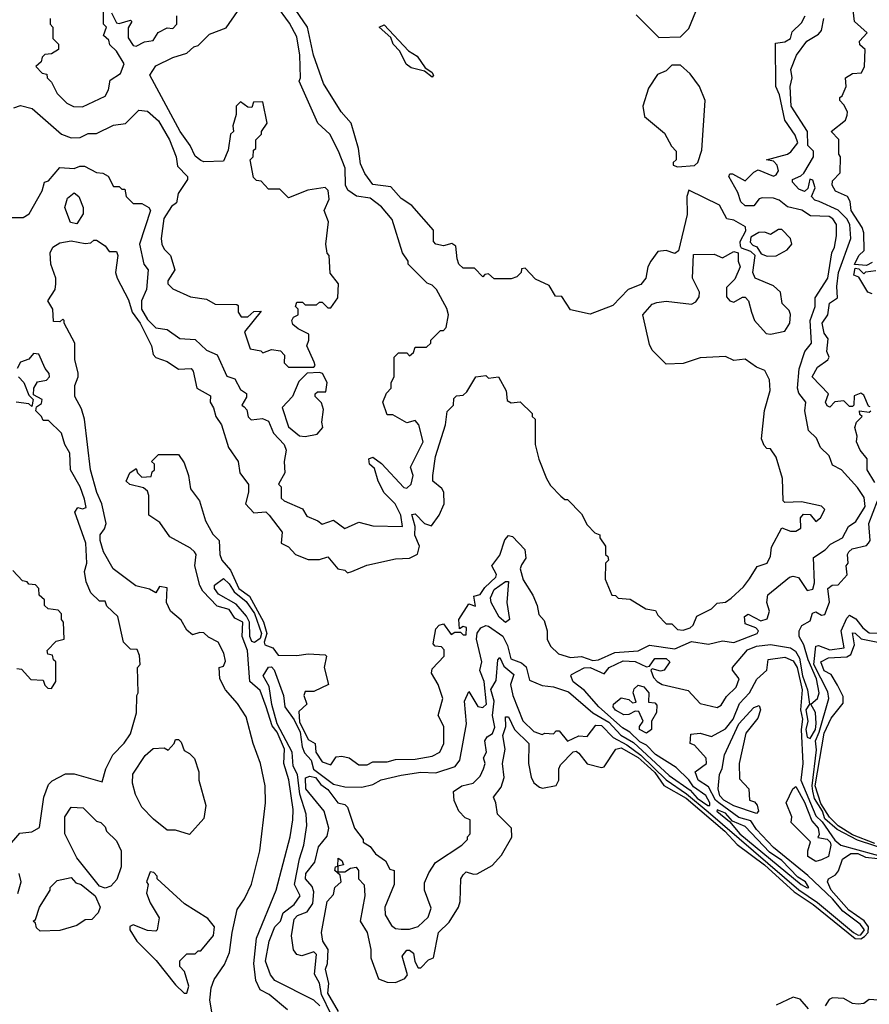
# Model space of a CAD drawing. Extents: x 2668140 to 2765664, y 823621 to 955240.
# Tile 145 of 256: x 2686042 to 2689055, y 877311 to 880801. Entities that reach past the tile are written whole.
import ezdxf

# ---------------------------------------------------------------- set-up
doc = ezdxf.new("R2010")
doc.units = 0

msp = doc.modelspace()

# ---------------------------------------------------------------- linework, layer by layer
at = {"layer": '0CON02XD'}
for points in [[(2687220, 878845), (2687273, 878867), (2687375, 878890), (2687425, 878892.5), (2687453, 878907), (2687460, 878935), (2687443.3, 878973.3), (2687444.2, 879005), (2687433, 879047), (2687445, 879050), (2687477.5, 879015), (2687502.5, 879007.5), (2687530, 879045), (2687547.5, 879085), (2687546.4, 879126.4), (2687539.3, 879139.3), (2687507.5, 879165), (2687507.5, 879185), (2687517, 879253), (2687552.5, 879365), (2687558.3, 879411.7), (2687580, 879435), (2687581.7, 879458.3), (2687591.7, 879468.3), (2687615, 879470), (2687628.3, 879481.7), (2687660, 879535), (2687695, 879540), (2687705, 879530), (2687740, 879535), (2687767.5, 879485), (2687770.7, 879450.7), (2687785, 879443.3), (2687817, 879447), (2687860, 879405), (2687860, 879395), (2687870, 879385), (2687870, 879295), (2687883, 879243), (2687910, 879175), (2687925, 879150), (2687961.7, 879111.7), (2687975, 879100), (2687985, 879100), (2688035, 879050), (2688055, 879010), (2688081.7, 878981.7), (2688100, 878975), (2688100, 878965), (2688120, 878935), (2688120, 878905), (2688128.3, 878898.3), (2688130, 878885), (2688120, 878875), (2688118.3, 878818.3), (2688141.7, 878761.7), (2688155, 878760), (2688165, 878750), (2688207, 878747), (2688263, 878713), (2688297, 878707), (2688305, 878690), (2688335, 878660), (2688355, 878660), (2688375, 878640), (2688395, 878637.5), (2688420, 878645), (2688430, 878655), (2688443, 878687), (2688495, 878712.5), (2688515, 878732.5), (2688545, 878736.7), (2688565, 878750), (2688609.3, 878790.7), (2688630.7, 878819.3), (2688657, 878863), (2688692.5, 878875), (2688705, 878900), (2688708.3, 878931.7), (2688745, 879000), (2688775, 878987.5), (2688795, 878987.5), (2688811.7, 878998.3), (2688811.2, 879035), (2688821.7, 879048.3), (2688845, 879047.5), (2688865, 879022.5), (2688882.5, 879035), (2688896.7, 879065), (2688885, 879076.7), (2688815, 879092.5), (2688755, 879090), (2688750, 879095), (2688746.7, 879175), (2688725, 879250), (2688705, 879280), (2688691.7, 879281.7), (2688681.7, 879291.7), (2688672.5, 879315), (2688683.9, 879416.1), (2688703.6, 879486.4), (2688701.2, 879525), (2688685, 879557.5), (2688655, 879570), (2688615, 879597.5), (2688575, 879592.5), (2688545, 879607.5), (2688455, 879602.5), (2688395, 879582.5), (2688335, 879580), (2688285, 879630), (2688275, 879650), (2688252.5, 879755), (2688285, 879792.5), (2688301.7, 879798.3), (2688335, 879803.3), (2688425, 879793.3), (2688439.3, 879800.7), (2688451.7, 879818.3), (2688452.5, 879835), (2688427.5, 879885), (2688431.7, 879968.3), (2688505, 879970), (2688535, 879957.5), (2688575, 879980), (2688590, 879975), (2688590, 879945), (2688597.5, 879925), (2688578.3, 879881.7), (2688548.3, 879851.7), (2688548.3, 879818.3), (2688560, 879805), (2688575, 879800), (2688605, 879817.5), (2688615, 879817.5), (2688626.7, 879805), (2688636.7, 879765), (2688647.5, 879735), (2688689.3, 879689.3), (2688705, 879686.7), (2688755, 879697.5), (2688773.3, 879725), (2688775.9, 879755.9), (2688770.5, 879770.5), (2688746.2, 879795), (2688740, 879835), (2688715, 879857.5), (2688650, 879885), (2688642.5, 879905), (2688650, 879965), (2688635, 879980), (2688601.7, 879991.7), (2688598.3, 879998.3), (2688597.5, 880015), (2688617, 880053), (2688616.4, 880066.4), (2688575, 880090), (2688550, 880095), (2688523.6, 880143.6), (2688415, 880197.5), (2688407.5, 880175), (2688409.3, 880110.7), (2688378.3, 879981.7), (2688365, 879972.5), (2688335, 879982.5), (2688305, 879980), (2688280, 879945), (2688270, 879925), (2688262.5, 879885), (2688245, 879862.5), (2688200, 879845), (2688145, 879787.5), (2688065, 879757.5), (2687995, 879772.5), (2687965, 879820), (2687941.7, 879821.7), (2687919.3, 879859.3), (2687871.7, 879881.7), (2687835, 879920), (2687821.7, 879918.3), (2687820, 879905), (2687805, 879890), (2687785, 879882.5), (2687725, 879882.5), (2687705, 879900), (2687691.7, 879898.3), (2687685, 879890), (2687655, 879920), (2687615, 879920), (2687600, 879935), (2687593, 879953), (2687588.3, 879998.3), (2687575, 880007.5), (2687545, 880000), (2687517.5, 880005), (2687510, 880015), (2687510, 880055), (2687433, 880143), (2687395, 880167.5), (2687358.3, 880208.3), (2687295, 880217.5), (2687266.1, 880256.1), (2687250.7, 880290.7), (2687243.3, 880345), (2687217.5, 880435), (2687182.5, 880475), (2687120, 880575), (2687083.8, 880675), (2687063.3, 880775), (2686990.9, 880880.9)], [(2685995, 880100), (2686055, 880100), (2686076.4, 880113.6), (2686122.5, 880195), (2686130, 880225), (2686145, 880230), (2686185, 880277.5), (2686235, 880273.3), (2686255, 880282.5), (2686271.7, 880281.7), (2686315, 880260), (2686337, 880257), (2686356.4, 880246.4), (2686375, 880210), (2686395, 880210), (2686405, 880200), (2686415, 880200), (2686420, 880175), (2686445, 880150), (2686475, 880150), (2686500, 880135), (2686506.7, 880125), (2686467.5, 880005), (2686482.5, 879935), (2686497.5, 879915), (2686492.5, 879845), (2686474, 879805), (2686474.2, 879775), (2686495, 879738.8), (2686525, 879708.8), (2686565, 879702.5), (2686610.7, 879670.7), (2686665, 879667.5), (2686705, 879630), (2686743, 879613), (2686777, 879537), (2686805, 879527.5), (2686825, 879490), (2686846.1, 879476.1), (2686846.4, 879463.6), (2686830, 879435), (2686838.3, 879428.3), (2686848.3, 879418.3), (2686853, 879393), (2686863, 879383), (2686903, 879387), (2686925, 879377.5), (2686942.5, 879335), (2686980, 879295), (2686986.7, 879275), (2686980, 879235), (2686982.5, 879195), (2686960, 879155), (2686970, 879145), (2686970, 879105), (2686980, 879095), (2687045, 879067.5), (2687060.7, 879040.7), (2687100, 879025), (2687115, 879012.5), (2687155, 879027.5), (2687195, 878997.5), (2687245, 879020), (2687295, 879007.5), (2687400, 879005), (2687394, 879045), (2687374.2, 879085), (2687334.3, 879124.3), (2687314, 879165), (2687300.7, 879210.7), (2687282.5, 879225), (2687280, 879245), (2687295, 879250), (2687325, 879227.5), (2687405, 879143.3), (2687415, 879140), (2687430, 879155), (2687437.5, 879185), (2687427.5, 879215), (2687472.5, 879305), (2687457.5, 879365), (2687445, 879380), (2687415, 879372.5), (2687365, 879400), (2687345, 879400), (2687330, 879445), (2687343, 879477), (2687360, 879495), (2687360, 879515), (2687370, 879535), (2687370, 879605), (2687385, 879620), (2687415, 879620), (2687425, 879610), (2687438.3, 879621.7), (2687445, 879640), (2687485, 879640), (2687500, 879655), (2687500, 879665), (2687535, 879700), (2687545, 879700), (2687555, 879710), (2687562.5, 879755), (2687557, 879777), (2687520, 879845), (2687505, 879860), (2687487, 879867), (2687420, 879935), (2687420, 879945), (2687400, 879975), (2687363.3, 880093.3), (2687325, 880137.5), (2687285, 880168.8), (2687236.1, 880176.1), (2687206.4, 880196.4), (2687197.5, 880215), (2687196.2, 880275), (2687173.3, 880335), (2687142.5, 880395), (2687100, 880435), (2687033, 880583), (2687037.5, 880595), (2687036.2, 880675), (2687025, 880740), (2686998.8, 880788.8), (2686950, 880855)], [(2686265, 880492.5), (2686345, 880530), (2686357, 880553), (2686363, 880587), (2686399.3, 880610.7), (2686413.3, 880645), (2686385, 880690), (2686361.7, 880711.7), (2686358.3, 880728.3), (2686340, 880745), (2686350, 880775), (2686340, 880785), (2686340, 880835)], [(2687085, 879570), (2687090, 879575), (2687087, 879587), (2687060, 879645), (2687067.5, 879665), (2687067, 879687), (2687030, 879705), (2687010.7, 879720.7), (2687007.5, 879735), (2687013.6, 879746.4), (2687030, 879755), (2687030, 879775), (2687020, 879785), (2687025, 879800), (2687045, 879800), (2687055, 879790), (2687095, 879790), (2687105, 879800), (2687115, 879800), (2687135, 879780), (2687145, 879780), (2687170, 879815), (2687172.5, 879865), (2687143, 879903), (2687140, 879965), (2687133, 879973), (2687127.5, 880005), (2687137.5, 880085), (2687122.5, 880125), (2687140, 880165), (2687136.1, 880196.1), (2687125, 880206.7), (2687063.6, 880196.4), (2686995, 880170), (2686965, 880200), (2686925, 880200), (2686898.3, 880228.3), (2686881.7, 880231.7), (2686871.7, 880241.7), (2686860, 880305), (2686870, 880315), (2686871.7, 880338.3), (2686880, 880345), (2686880, 880375), (2686900, 880395), (2686900, 880405), (2686920, 880435), (2686905, 880510), (2686871.7, 880508.3), (2686865, 880490), (2686851.7, 880491.7), (2686825, 880510), (2686810, 880495), (2686810, 880465), (2686797.5, 880425), (2686800, 880405), (2686790, 880395), (2686781.7, 880338.3), (2686765, 880300), (2686695, 880297.5), (2686685, 880302.5), (2686665, 880317.5), (2686646.7, 880355), (2686611.2, 880405), (2686503.3, 880605), (2686525, 880637.5), (2686585, 880667.5), (2686635, 880682.5), (2686660, 880705), (2686675, 880710), (2686715, 880750), (2686775, 880772.5), (2686815, 880830)], [(2688228.3, 880818.3), (2688308.3, 880738.3), (2688385, 880740), (2688415, 880770), (2688439.3, 880830.7)], [(2689065, 879940), (2689045, 879930), (2689003, 879933), (2689017.5, 879965), (2689037, 879983), (2689036.1, 880046.1), (2689030, 880065), (2688991.2, 880125), (2688987, 880157), (2688977.5, 880175), (2688935, 880193.3), (2688923.3, 880215), (2688925, 880230), (2688951.7, 880258.3), (2688952.5, 880315), (2688946.7, 880325), (2688947, 880377), (2688920, 880405), (2688970, 880445), (2688977, 880463), (2688977.5, 880475), (2688965, 880500), (2688950, 880515), (2688950, 880525), (2688958.8, 880531.2), (2688972.5, 880565), (2688970, 880595), (2688995, 880610), (2689027, 880613), (2689037.5, 880635), (2689040, 880695), (2689021.7, 880711.7), (2689020, 880725), (2689047.5, 880755), (2689002.5, 880795), (2688997.5, 880835)], [(2686150, 880805), (2686150, 880785), (2686160, 880775), (2686160, 880735), (2686180, 880715), (2686180, 880695), (2686155, 880680), (2686131.7, 880678.3), (2686121.7, 880668.3), (2686118.3, 880651.7), (2686100, 880635), (2686121.7, 880611.7), (2686138.3, 880608.3), (2686140, 880595), (2686155, 880580), (2686175, 880540), (2686210, 880505), (2686233.6, 880493.6), (2686265, 880492.5)], [(2686367.5, 880825), (2686385, 880790), (2686395, 880787.5), (2686435, 880800), (2686440, 880795), (2686427.5, 880772.5), (2686427, 880737), (2686445, 880710), (2686455, 880707.5), (2686485, 880722.5), (2686515, 880727.5), (2686533.6, 880756.4), (2686565, 880772.5), (2686585, 880770), (2686600, 880785), (2686600, 880815)], [(2686916.7, 878365), (2686895, 878423.3), (2686858.8, 878455), (2686850.5, 878565), (2686830.6, 878615), (2686834, 878665), (2686805, 878680), (2686785, 878710), (2686742.1, 878722.1), (2686692, 878775), (2686681.4, 878795), (2686663.3, 878865), (2686667.5, 878905), (2686662.5, 878915), (2686648.3, 878928.3), (2686575, 878967.5), (2686539.3, 879019.3), (2686500, 879045), (2686500, 879115), (2686495, 879130), (2686481.7, 879141.7), (2686433, 879153), (2686420, 879165), (2686432.5, 879195), (2686455, 879210), (2686460, 879195), (2686475, 879180), (2686508.3, 879181.7), (2686511.7, 879198.3), (2686520, 879205), (2686520, 879225), (2686510, 879235), (2686535, 879260), (2686605, 879260), (2686625, 879230), (2686641.2, 879185), (2686648.3, 879138.3), (2686680, 879095), (2686701.2, 879025), (2686727.7, 878977.7), (2686750, 878955), (2686752, 878905), (2686758.8, 878885), (2686790, 878850), (2686819.2, 878785), (2686857.7, 878757.7), (2686906.5, 878666.5), (2686918.9, 878625), (2686908.6, 878595), (2686911.2, 878585), (2686940, 878575), (2686958.3, 878548.3), (2687025, 878546.7), (2687065, 878553.3), (2687125, 878550), (2687130, 878545), (2687122.5, 878505), (2687137.5, 878445), (2687085, 878420), (2687055, 878420), (2687050, 878405), (2687060, 878375), (2687031.7, 878348.3), (2687035, 878312.5), (2687065, 878250), (2687090, 878235), (2687092.5, 878205), (2687115, 878170), (2687145, 878160), (2687165, 878187.5), (2687185, 878190), (2687210, 878185), (2687245, 878160), (2687275, 878160), (2687295, 878170), (2687345, 878170), (2687375, 878178.8), (2687445, 878180), (2687505, 878190), (2687532.5, 878205), (2687546.7, 878235), (2687546.7, 878295), (2687526.7, 878335), (2687543.3, 878395), (2687526.7, 878445), (2687502.5, 878485), (2687505, 878500), (2687547.5, 878545), (2687547.5, 878567.5), (2687537.5, 878577.5), (2687515, 878580), (2687508.3, 878588.3), (2687518.3, 878641.7), (2687530, 878655), (2687545, 878660), (2687571.7, 878621.7), (2687585, 878630), (2687605, 878630), (2687615, 878620), (2687625, 878620), (2687627, 878647), (2687615, 878650), (2687601.7, 878641.7), (2687600, 878675), (2687635, 878730), (2687658.3, 878721.7), (2687652.5, 878757.5), (2687675, 878763.8), (2687691.9, 878788.1), (2687731.2, 878825), (2687733.3, 878835), (2687716.7, 878865), (2687745, 878903.3), (2687762.5, 878957.5), (2687775, 878972.5), (2687789.3, 878969.3), (2687833, 878923), (2687837.1, 878892.9), (2687821.7, 878868.3), (2687817.5, 878855), (2687827.5, 878815), (2687861.7, 878761.7), (2687877.5, 878725), (2687883, 878693), (2687901.7, 878671.7), (2687912.5, 878635), (2687912.5, 878605), (2687925, 878580), (2687953, 878553), (2687995, 878540), (2688035, 878543.3), (2688075, 878529.2), (2688095, 878532), (2688152.1, 878557.9), (2688235.8, 878564.2), (2688275, 878584), (2688365, 878571.4), (2688425, 878596.4), (2688485, 878587.8), (2688535, 878598.8), (2688575, 878593.3), (2688657.5, 878625), (2688662.5, 878635), (2688652.5, 878645), (2688615, 878660), (2688612.5, 878685), (2688625, 878693.3), (2688670.7, 878670.7), (2688693, 878677), (2688701.2, 878705), (2688691.2, 878735), (2688695, 878762.5), (2688772.5, 878825), (2688785, 878828.8), (2688803.8, 878823.8), (2688835, 878777.5), (2688855, 878782.5), (2688861.2, 878805), (2688856.7, 878895), (2688898.6, 878921.4), (2688917.7, 878942.3), (2688960, 878965), (2688981.2, 879005), (2689007.1, 879022.9), (2689040, 879075), (2689037.3, 879107.3), (2689013.1, 879143.1), (2688956, 879206), (2688925, 879222.5), (2688912.5, 879255), (2688882, 879285), (2688868.3, 879318.3), (2688838.8, 879345), (2688826, 879415), (2688830, 879445), (2688805, 879477.5), (2688800, 879495), (2688805.9, 879564.1), (2688826.2, 879625), (2688850, 879655), (2688845.8, 879735), (2688863.3, 879785), (2688863.3, 879815), (2688907.5, 879885), (2688922, 879975), (2688932, 879995), (2688938.8, 880035), (2688938.8, 880075), (2688926.2, 880095), (2688913, 880103), (2688846.1, 880106.1), (2688815.8, 880125.8), (2688765, 880137.5), (2688735, 880162), (2688715, 880168.8), (2688675, 880170), (2688665, 880166.7), (2688645, 880140.8), (2688615, 880140.8), (2688600, 880155), (2688588.8, 880188.8), (2688556.7, 880245), (2688560, 880255), (2688570, 880255), (2688615, 880230), (2688645, 880261.2), (2688661.2, 880268.8), (2688715, 880246.7), (2688725, 880251.2), (2688733.3, 880265), (2688728.8, 880285), (2688715, 880300), (2688690, 880305), (2688765, 880324.5), (2688777.1, 880332.9), (2688802, 880365), (2688792.3, 880392.3), (2688756, 880445), (2688736.2, 880535), (2688724, 880565), (2688722.5, 880717.5), (2688755, 880722.5), (2688775.9, 880734.1), (2688781.7, 880758.3), (2688815, 880790), (2688827.5, 880815)], [(2689058.3, 879428.3), (2689051.7, 879431.7), (2689035, 879470), (2689025, 879477.5), (2689001.7, 879468.3), (2689000, 879435), (2688995, 879430), (2688985, 879430), (2688965, 879450), (2688933, 879447), (2688915, 879427.5), (2688905, 879432.5), (2688900, 879445), (2688910, 879475), (2688852.5, 879535), (2688870.7, 879569.3), (2688907.5, 879595), (2688912.5, 879605), (2688903.8, 879625), (2688909.3, 879669.3), (2688895, 879690), (2688887.5, 879725), (2688907.5, 879755), (2688913.9, 879796.1), (2688942.5, 879815), (2688940, 879855), (2688946, 879905), (2688990, 880025), (2688985.8, 880075), (2688975.5, 880095.5), (2688945, 880126.2), (2688877, 880157), (2688861.7, 880161.7), (2688850, 880175), (2688862.5, 880205), (2688855, 880232.5), (2688843.6, 880236.4), (2688837, 880203), (2688825, 880192.5), (2688805, 880200), (2688782.5, 880225), (2688782.5, 880235), (2688812.5, 880247.5), (2688822.3, 880257.7), (2688857.5, 880315), (2688857.5, 880335), (2688837.5, 880355), (2688836.2, 880405), (2688778, 880495), (2688773.8, 880565), (2688781.2, 880595), (2688776.7, 880625), (2688796.7, 880675), (2688833.8, 880725), (2688875, 880750), (2688885, 880762.5), (2688894, 880805)], [(2687505, 880597.5), (2687478.3, 880618.3), (2687430.6, 880630.6), (2687413, 880643), (2687390, 880690), (2687366.2, 880715), (2687358, 880738), (2687317.5, 880775), (2687335, 880782.5), (2687420.9, 880690.9), (2687451.7, 880671.7), (2687480.3, 880630.3), (2687503.3, 880615), (2687510, 880605), (2687505, 880597.5)], [(2688375, 880280), (2688435, 880284), (2688447.5, 880295), (2688461.7, 880338.3), (2688472.5, 880515), (2688452.5, 880565), (2688419.3, 880609.3), (2688385, 880640), (2688355, 880640), (2688335, 880620), (2688303.6, 880606.4), (2688271.7, 880558.3), (2688252.5, 880495), (2688258.3, 880458.3), (2688329.3, 880399.3), (2688353, 880353), (2688370, 880335), (2688370, 880305), (2688360, 880295), (2688360, 880285), (2688375, 880280)], [(2686021.7, 880488.3), (2686045, 880497.5), (2686087, 880487), (2686190, 880395), (2686225, 880382.5), (2686256.4, 880383.6), (2686285, 880397.5), (2686315, 880397.5), (2686375, 880427.5), (2686417, 880433), (2686465, 880480), (2686495, 880477.5), (2686535, 880442.5), (2686573.3, 880375), (2686596.7, 880315), (2686601.7, 880281.7), (2686637.5, 880245), (2686637.5, 880235), (2686603.8, 880185), (2686598.3, 880151.7), (2686580.7, 880139.3), (2686553.6, 880096.4), (2686543.8, 880025), (2686546.7, 880005), (2686555, 879987.5), (2686577.5, 879965), (2686592.5, 879915), (2686567.5, 879875), (2686567.5, 879865), (2686585, 879847.5), (2686648.3, 879818.3), (2686705, 879810), (2686735, 879793.3), (2686811.7, 879791.7), (2686817.5, 879787.5), (2686816.7, 879765), (2686827.5, 879747.5), (2686851.7, 879748.3), (2686873, 879767), (2686898.3, 879768.3), (2686840, 879695), (2686860, 879635), (2686897, 879627), (2686905, 879620), (2686935, 879632.5), (2686967, 879627), (2686981.7, 879611.7), (2686980, 879585), (2686995, 879570), (2687085, 879570)], [(2686245, 880077.5), (2686222, 880082), (2686202.5, 880135), (2686212, 880168), (2686235, 880187.5), (2686252.5, 880175), (2686267.5, 880135), (2686267, 880113), (2686245, 880077.5)], [(2688693.3, 879963.3), (2688725, 879964), (2688764.1, 879985.9), (2688780, 880005), (2688776.1, 880026.1), (2688745, 880057.5), (2688733, 880057), (2688705, 880040), (2688685, 880047.5), (2688663.6, 880046.4), (2688635, 880030), (2688633, 880013), (2688641.7, 880001.7), (2688656.4, 879996.4), (2688671.7, 879971.7), (2688693.3, 879963.3)], [(2686727, 877263), (2686716.7, 877325), (2686720.7, 877369.3), (2686731.7, 877398.3), (2686768.3, 877451.7), (2686785.9, 877494.1), (2686796.2, 877565), (2686813, 877647), (2686840, 877685), (2686863.9, 877736.1), (2686893.3, 877855), (2686913.8, 878025), (2686913.3, 878085), (2686896.2, 878165), (2686870, 878235), (2686845, 878330), (2686815, 878377.5), (2686772.5, 878425), (2686752.5, 878465), (2686750, 878505), (2686765, 878510), (2686772.5, 878527.5), (2686766.2, 878555), (2686746.2, 878595), (2686711.7, 878611.7), (2686695, 878627.5), (2686680.7, 878629.3), (2686655, 878620), (2686635, 878637.5), (2686615, 878672.5), (2686577.5, 878705), (2686562.5, 878735), (2686565, 878787.5), (2686538.3, 878791.7), (2686525, 878770), (2686502.5, 878782.5), (2686453.9, 878793.9), (2686374.1, 878854.1), (2686340, 878915), (2686327.5, 878955), (2686327.5, 878975), (2686343.6, 878996.4), (2686348.8, 879015), (2686333.8, 879085), (2686316, 879125), (2686293.8, 879205), (2686272.5, 879385), (2686261.7, 879421.7), (2686237.5, 879465), (2686237.5, 879505), (2686250, 879535), (2686249.3, 879549.3), (2686237.5, 879595), (2686237.5, 879655), (2686200, 879725), (2686200, 879735), (2686195, 879740), (2686185, 879730), (2686161.7, 879731.7), (2686160, 879775), (2686142.5, 879805), (2686167.5, 879845), (2686170, 879865), (2686170, 879885), (2686152.5, 879935), (2686150, 879975), (2686160, 879995), (2686185, 880010), (2686225, 880017.5), (2686275, 880007.5), (2686295, 880010), (2686305, 880020), (2686315, 880020), (2686345, 880000), (2686360, 879980), (2686385, 879980), (2686390, 879965), (2686382.5, 879905), (2686387.5, 879885), (2686427.7, 879807.7), (2686441.2, 879765), (2686469.2, 879725), (2686510, 879645), (2686515, 879613.8), (2686525, 879604), (2686565, 879590), (2686605, 879562.5), (2686650, 879565), (2686657.5, 879555), (2686670, 879495), (2686718.3, 879468.3), (2686717.5, 879445), (2686730, 879425), (2686737.5, 879395), (2686757.5, 879365), (2686782.5, 879285), (2686817.5, 879235), (2686823.3, 879195), (2686853.9, 879153.9), (2686853.6, 879126.4), (2686842.5, 879085), (2686873, 879053), (2686915, 879056.2), (2686927.5, 879045), (2686972.5, 878985), (2686970, 878945), (2686995, 878932.5), (2687020, 878905), (2687065, 878887.5), (2687105, 878887.5), (2687135, 878896.7), (2687170, 878855), (2687195, 878850), (2687205, 878840), (2687220, 878845)], [(2689065, 879830), (2689050, 879835), (2689018.3, 879888.3), (2689000, 879895), (2689005, 879920), (2689018.3, 879918.3), (2689035, 879900), (2689042.5, 879907.5), (2689078.3, 879911.7)], [(2685991.7, 877858.3), (2686043, 877917), (2686085, 877922.5), (2686113, 877937), (2686127.5, 878045), (2686145, 878090), (2686157, 878103), (2686205, 878127.5), (2686235, 878127.5), (2686335, 878100), (2686347.5, 878145), (2686372.5, 878195), (2686413, 878237), (2686435, 878270), (2686456.4, 878343.6), (2686457.5, 878405), (2686462.5, 878415), (2686460, 878505), (2686470, 878515), (2686467, 878547), (2686458.3, 878568.3), (2686435, 878570), (2686410, 878595), (2686390, 878685), (2686351.7, 878721.7), (2686345, 878740), (2686325, 878740), (2686295, 878770), (2686278.3, 878808.3), (2686272.5, 878845), (2686280, 878875), (2686276.7, 878945), (2686237.5, 879055), (2686248.3, 879071.7), (2686265, 879067.5), (2686278.3, 879071.7), (2686271.7, 879101.7), (2686256.7, 879145), (2686222.5, 879205), (2686220, 879265), (2686202.5, 879295), (2686190, 879335), (2686145, 879380), (2686125, 879380), (2686120, 879395), (2686100, 879415), (2686101.7, 879428.3), (2686119.3, 879440.7), (2686122.5, 879455), (2686091.7, 879471.7), (2686092.5, 879495), (2686105, 879517.5), (2686137, 879523), (2686147.5, 879535), (2686147, 879547), (2686132.5, 879565), (2686110, 879615), (2686091.7, 879618.3), (2686075, 879597.5), (2686045, 879587.5), (2686033.3, 879565)], [(2687055, 879323.3), (2687097.7, 879332.3), (2687117.5, 879355), (2687113.8, 879375), (2687119.3, 879419.3), (2687112.5, 879442.5), (2687090, 879465), (2687090, 879475), (2687098.3, 879481.7), (2687128.3, 879481.7), (2687132.5, 879515), (2687116.4, 879546.4), (2687105, 879550), (2687061.7, 879548.3), (2687031.7, 879518.3), (2687010, 879465), (2686973.6, 879426.4), (2686995, 879357.5), (2687035, 879326.2), (2687055, 879323.3)], [(2686037.5, 879535), (2686057.5, 879515), (2686075, 879470), (2686090, 879455), (2686085, 879430), (2686075, 879440), (2686030, 879445)], [(2689075, 879160), (2689047.5, 879205), (2689047.5, 879245), (2689022.5, 879275), (2689010, 879305), (2689012.5, 879325), (2689003.3, 879355), (2689010, 879375), (2689030, 879395), (2689021.7, 879401.7), (2689020, 879415), (2689055, 879410), (2689060, 879415)], [(2688838.6, 878531.4), (2688823.3, 878585), (2688806.2, 878615), (2688806.2, 878635), (2688816.1, 878653.9), (2688845, 878670), (2688853, 878697), (2688865, 878702.5), (2688885, 878690), (2688897, 878693), (2688913.6, 878736.4), (2688907.5, 878785), (2688923.6, 878796.4), (2688945, 878797.5), (2688977, 878833), (2688972.5, 878865), (2688980, 878875), (2688977.5, 878905), (2688982.5, 878915), (2688994.1, 878925.9), (2689045, 878937.5), (2689052.5, 878945), (2689057.5, 878955), (2689053.8, 879015), (2689083.8, 879095)], [(2686155, 878430), (2686170, 878455), (2686170, 878525), (2686161.7, 878531.7), (2686158.3, 878548.3), (2686141.7, 878551.7), (2686140, 878565), (2686171.7, 878598.3), (2686200, 878605), (2686197.5, 878665), (2686190, 878675), (2686190, 878695), (2686178.3, 878708.3), (2686143, 878713), (2686130, 878725), (2686130, 878745), (2686111.7, 878761.7), (2686110, 878785), (2686098.3, 878798.3), (2686075, 878800), (2686068.3, 878808.3), (2686051.7, 878811.7), (2686018.3, 878848.3)], [(2686875, 878593.3), (2686865, 878597.5), (2686858, 878615), (2686857.1, 878665), (2686846.4, 878686.4), (2686809.5, 878729.5), (2686747.5, 878765), (2686733.3, 878785), (2686733.6, 878796.4), (2686765, 878820), (2686785, 878801.2), (2686802.5, 878772.5), (2686845, 878739.2), (2686875, 878696.2), (2686900, 878625), (2686895, 878608), (2686875, 878593.3)], [(2687765, 878663.8), (2687743, 878683), (2687713.8, 878735), (2687711.7, 878751.7), (2687725, 878781.2), (2687765, 878810), (2687775, 878810), (2687770, 878735), (2687778.8, 878675), (2687765, 878663.8)], [(2689190, 877835), (2689012.9, 877892.9), (2688940.8, 877930.8), (2688897.8, 877967.8), (2688888.7, 877995), (2688860.8, 878040.8), (2688854.2, 878065.8), (2688851.8, 878085), (2688867.2, 878212.8), (2688863.6, 878245), (2688877.7, 878275), (2688912, 878395), (2688907.9, 878417.9), (2688858.5, 878515), (2688865, 878580), (2688875, 878583.3), (2688915, 878567.8), (2688965.5, 878574.5), (2688955.7, 878634.3), (2688975, 878680), (2688985, 878690), (2689007.7, 878677.7), (2689032, 878645), (2689055, 878628.1), (2689115, 878626)], [(2687106, 877305), (2687085.8, 877325.8), (2686946.7, 877395), (2686931.2, 877415), (2686914.1, 877464.1), (2686927.5, 877535), (2686947.5, 877585), (2686966.7, 877605), (2686976.7, 877635), (2687015.8, 877664.2), (2687036.7, 877695), (2687016.7, 877735), (2687033.9, 877826.1), (2687050, 877875), (2687060, 877945), (2687058, 877985), (2687035.7, 878055.7), (2687027.8, 878125), (2687012.5, 878155), (2687008.6, 878205), (2686955.6, 878305), (2686935.9, 878374.1), (2686927, 878437), (2686906.2, 878475), (2686925, 878506), (2686935, 878507.5), (2686945, 878496.2), (2686978.1, 878405), (2686981.9, 878365), (2687015, 878319.2), (2687036.8, 878275), (2687043.4, 878223.4), (2687052.5, 878202.5), (2687076, 878176), (2687083.8, 878143.8), (2687155, 878091.2), (2687195, 878081.2), (2687255, 878080), (2687295, 878090), (2687323.6, 878106.4), (2687395, 878123.3), (2687465, 878133.3), (2687518.3, 878131.7), (2687586.1, 878153.9), (2687603.3, 878176.7), (2687626.7, 878305), (2687620, 878385), (2687635, 878420), (2687666.4, 878366.4), (2687685, 878362.5), (2687697.5, 878375), (2687689.4, 878455), (2687674.1, 878494.1), (2687681.2, 878525), (2687661.9, 878605), (2687665, 878626.7), (2687677.5, 878645), (2687695, 878653.3), (2687705, 878651.2), (2687755.6, 878615.6), (2687772.5, 878582.5), (2687783.8, 878535), (2687821.2, 878521.2), (2687837.7, 878507.7), (2687850, 878460), (2687895, 878441.2), (2687935, 878436.2), (2687988.7, 878418.7), (2688074.2, 878344.2), (2688131.2, 878311.2), (2688174, 878265), (2688218.6, 878238.6), (2688345, 878121.4), (2688420, 878070), (2688445, 878041.4), (2688482.5, 878015), (2688490, 878015), (2688490, 878025), (2688475, 878051.2), (2688431.2, 878081.2), (2688415, 878106), (2688369.7, 878149.7), (2688296.9, 878196.9), (2688265, 878229.2), (2688241.2, 878241.2), (2688206.2, 878275), (2688180.3, 878290.3), (2688095.7, 878365.7), (2688045, 878423.8), (2688004.4, 878454.4), (2687996.2, 878475), (2687999.5, 878480.5), (2688044.1, 878504.1), (2688065, 878504.2), (2688115, 878482.5), (2688132.5, 878505), (2688181.7, 878528.3), (2688225, 878526), (2688265, 878507.5), (2688275, 878510), (2688295, 878536.7), (2688335, 878536.7), (2688347.5, 878525), (2688327.5, 878495), (2688315, 878491.2), (2688285, 878500), (2688280, 878495), (2688289.3, 878469.3), (2688302.5, 878455), (2688320, 878445), (2688413, 878423), (2688455, 878376.7), (2688515, 878363.3), (2688529.3, 878370.7), (2688548.3, 878401.7), (2688583.3, 878435), (2688593.3, 878465), (2688570, 878495), (2688570, 878505), (2688623.2, 878566.8), (2688655, 878580), (2688705, 878586.2), (2688775, 878574), (2688792.9, 878562.9), (2688807.8, 878537.8), (2688818, 878475), (2688835.6, 878425), (2688842.5, 878375), (2688830, 878355), (2688836.9, 878315), (2688830, 878285), (2688835, 878257.5), (2688845, 878253.3), (2688864.3, 878285), (2688866.6, 878306.6), (2688864.3, 878345), (2688847.5, 878375), (2688871.2, 878395), (2688877.1, 878415), (2688867.3, 878465), (2688838.6, 878531.4)], [(2689075, 877881.1), (2688995, 877911.6), (2688944, 877944), (2688913.9, 877973.9), (2688882.7, 878022.7), (2688862.7, 878085), (2688895, 878272.5), (2688920, 878325), (2688961.7, 878378.3), (2688961.7, 878401.7), (2688942.5, 878442.5), (2688920, 878480), (2688895, 878492.5), (2688883.3, 878525), (2688910.7, 878539.3), (2688975, 878542.5), (2688989.3, 878550.7), (2689002.5, 878585), (2688995, 878627.5), (2689005, 878626.7), (2689026.7, 878606.7), (2689145, 878582.5)], [(2687146.9, 877275), (2687111.9, 877345), (2687105.7, 877385.7), (2687087.7, 877417.7), (2687095, 877487.5), (2687085, 877496.2), (2687043, 877483), (2687025, 877487.5), (2687013.6, 877503.6), (2687006.4, 877553.6), (2687015, 877612.5), (2687027.5, 877625), (2687061.7, 877638.3), (2687082.3, 877667.7), (2687085, 877710), (2687078.8, 877728.8), (2687056.2, 877755), (2687057.5, 877775), (2687088.8, 877815), (2687101.4, 877868.6), (2687132.7, 877907.3), (2687138.6, 877935), (2687122, 877995), (2687057.5, 878075), (2687055.8, 878114.2), (2687070.6, 878119.4), (2687091.2, 878115), (2687110.3, 878090.3), (2687135, 878072), (2687170, 878025), (2687195, 878018.8), (2687205, 878010), (2687230, 877935), (2687260, 877895), (2687260, 877885), (2687285, 877870), (2687303.6, 877843.6), (2687339.3, 877819.3), (2687355, 877790), (2687370, 877785), (2687370, 877735), (2687337.5, 877655), (2687338.3, 877628.3), (2687360.7, 877590.7), (2687375, 877580), (2687395, 877577.5), (2687425, 877577.5), (2687455, 877586.7), (2687490.7, 877619.3), (2687501.7, 877651.7), (2687477.5, 877715), (2687478.3, 877741.7), (2687493, 877777), (2687517, 877813), (2687610, 877875), (2687630, 877895), (2687630, 877905), (2687640, 877915), (2687640, 877965), (2687621.7, 877971.7), (2687600, 877995), (2687583, 878033), (2687580, 878065), (2687610, 878085), (2687650, 878095), (2687675, 878120), (2687687.5, 878145), (2687692.5, 878165), (2687687.5, 878185), (2687697.5, 878205), (2687691.2, 878245), (2687700.5, 878259.5), (2687718.8, 878271.2), (2687727, 878293), (2687719.2, 878335), (2687724.3, 878385), (2687713.2, 878426.8), (2687731.7, 878458.3), (2687738.3, 878531.7), (2687745, 878540), (2687759.2, 878509.2), (2687795, 878480), (2687782.5, 878445), (2687791.2, 878405), (2687825.9, 878315.9), (2687865, 878277.5), (2687895, 878267.5), (2687905, 878272.5), (2687935, 878270), (2687945, 878280), (2687955, 878280), (2687985, 878243.3), (2688025, 878262.5), (2688055, 878260), (2688085, 878300), (2688105, 878299.2), (2688147.1, 878257.1), (2688195, 878230.9), (2688245, 878193.8), (2688335, 878106.7), (2688407.1, 878057.1), (2688483.3, 877993.3), (2688805, 877716.5), (2688871.8, 877671.8), (2688999.4, 877565), (2689015, 877555.6), (2689025, 877557.5), (2689037.9, 877575), (2689022.9, 877595), (2688961.2, 877641.2), (2688925, 877684.2), (2688837.2, 877767.2), (2688715, 877866.9), (2688655, 877930.8), (2688635, 877960.8), (2688592.7, 877972.7), (2688521.4, 878025), (2688510, 878035), (2688485, 878081.2), (2688448, 878105), (2688437.5, 878135), (2688477.5, 878165), (2688477, 878183), (2688435, 878230), (2688420, 878235), (2688421.7, 878268.3), (2688455, 878272.5), (2688495, 878260), (2688545, 878287.5), (2688571.7, 878321.7)], [(2688571.7, 878321.7), (2688595, 878377.5), (2688630, 878415), (2688656.1, 878463.9), (2688691.2, 878495), (2688696.7, 878533.3), (2688755, 878541.2), (2688785, 878528), (2688799.5, 878505), (2688816.5, 878425), (2688811.1, 878355), (2688818.3, 878321.7), (2688813.5, 878285), (2688819.1, 878165), (2688812.1, 878105), (2688865, 877979.2), (2688888.1, 877958.1), (2688933.2, 877893.2), (2688954.6, 877874.6), (2689134.5, 877825.5)], [(2686031.7, 878501.7), (2686048.3, 878498.3), (2686081.7, 878461.7), (2686125, 878460), (2686131.7, 878441.7), (2686141.7, 878431.7), (2686155, 878430)], [(2688265, 878272.5), (2688240, 878285), (2688240, 878295), (2688253.3, 878315), (2688238.3, 878348.3), (2688225, 878350), (2688201.7, 878338.3), (2688185, 878337.5), (2688155, 878353.8), (2688146.7, 878365), (2688147.5, 878375), (2688175, 878397.5), (2688201.7, 878391.7), (2688215, 878380), (2688228.3, 878381.7), (2688217.5, 878415), (2688221.2, 878428.8), (2688235, 878442.5), (2688255, 878436.7), (2688273.3, 878415), (2688271.7, 878381.7), (2688295, 878380), (2688301.7, 878371.7), (2688300, 878345), (2688282.5, 878315), (2688282.5, 878285), (2688265, 878272.5)], [(2686991.7, 877291.7), (2686927.5, 877345), (2686895, 877362.5), (2686880, 877395), (2686872, 877455), (2686882, 877545), (2686951.2, 877715), (2687001.2, 877905), (2687011.2, 877965), (2687011.7, 878001.7), (2686996.1, 878106.1), (2686978.8, 878165), (2686981.4, 878215), (2686955.5, 878275), (2686937.9, 878297.9), (2686916.7, 878365)], [(2688655, 877987.5), (2688575, 878014.3), (2688538.8, 878035), (2688525, 878050), (2688519.2, 878075), (2688523.3, 878125), (2688533.3, 878146.7), (2688542, 878195), (2688592.9, 878305), (2688645, 878362.5), (2688665, 878370), (2688668.8, 878355), (2688659.2, 878325), (2688617.5, 878272.5), (2688593.3, 878165), (2688595, 878110), (2688627.5, 878075), (2688630, 878035), (2688648.3, 878028.3), (2688657, 878017), (2688662.5, 877995), (2688655, 877987.5)], [(2687172.5, 877285), (2687135, 877350), (2687138, 877385), (2687126.2, 877435), (2687133.8, 877455), (2687136.2, 877505), (2687117.5, 877535), (2687112.5, 877565), (2687132.5, 877675), (2687155, 877700), (2687160, 877725), (2687182.5, 877745), (2687178.3, 877768.3), (2687160, 877785), (2687161.7, 877798.3), (2687170, 877800), (2687171.7, 877828.3), (2687185, 877820), (2687190, 877805), (2687170, 877800), (2687170, 877780), (2687195, 877780), (2687215, 877793.3), (2687235, 877796.7), (2687243.3, 877785), (2687243.3, 877755), (2687263.9, 877733.9), (2687266, 877695), (2687250, 877605), (2687274, 877565), (2687288, 877505), (2687288, 877475), (2687315, 877401.2), (2687345, 877388.8), (2687375, 877387.5), (2687408.3, 877401.7), (2687417.5, 877415), (2687398.3, 877481.7), (2687415, 877502.5), (2687425, 877502.5), (2687438.3, 877491.7), (2687443, 877463), (2687455, 877440), (2687465, 877440), (2687491.7, 877468.3), (2687510, 877475), (2687527.5, 877565), (2687565, 877602.5), (2687598, 877655), (2687603.8, 877675), (2687606.7, 877755), (2687615, 877770), (2687625, 877780), (2687651.7, 877771.7), (2687665, 877773.8), (2687717.3, 877802.7), (2687750.7, 877839.3), (2687787.3, 877902.7), (2687786, 877935), (2687737.1, 877985), (2687731.2, 878025), (2687722, 878045), (2687749.4, 878080.6), (2687760, 878115), (2687754.3, 878165), (2687764.2, 878215), (2687755.9, 878264.1), (2687766.7, 878295), (2687765, 878330), (2687775, 878330), (2687796.7, 878285), (2687847.5, 878235), (2687846.2, 878165), (2687855.9, 878115.9), (2687865.9, 878095.9), (2687885, 878080), (2687896.7, 878076.7), (2687945, 878086.7), (2687954, 878105), (2687953.8, 878145), (2687960.3, 878159.7), (2688005, 878206), (2688015, 878208), (2688025, 878201.2), (2688055, 878163.8), (2688105, 878150), (2688115, 878152.5), (2688156.7, 878215), (2688175, 878220), (2688235, 878185.4), (2688267.6, 878157.6), (2688295, 878133.1), (2688326.6, 878086.6), (2688405, 878041.5), (2688542.2, 877925), (2688587, 877877), (2688683.1, 877805), (2688788.9, 877708.9), (2688855.6, 877665), (2689005, 877543.5), (2689025, 877543.2), (2689038.3, 877551.7), (2689050.4, 877565), (2689052.7, 877585), (2689036.9, 877606.9), (2688981.9, 877645), (2688919.4, 877715), (2688906.7, 877745), (2688910, 877755), (2688935, 877770), (2688946, 877784), (2688960, 877825), (2688990, 877845), (2689014.5, 877845.5), (2689042, 877832), (2689085, 877828.2)], [(2686645, 877912.5), (2686595, 877927.5), (2686565, 877927.5), (2686517, 877967), (2686475, 878010), (2686452.5, 878055), (2686442.5, 878095), (2686443, 878127), (2686487, 878193), (2686515, 878217.5), (2686555, 878220), (2686568.3, 878211.7), (2686590, 878235), (2686595, 878250), (2686605, 878250), (2686615, 878240), (2686625, 878210), (2686645, 878200), (2686661.7, 878181.7), (2686677.5, 878135), (2686677.5, 878105), (2686702.5, 878015), (2686695, 877970), (2686645, 877912.5)], [(2688865, 877816.7), (2688837.5, 877835), (2688836.7, 877855), (2688847, 877887), (2688777.5, 877955), (2688780, 877975), (2688760, 878025), (2688783.3, 878075), (2688795, 878082.5), (2688825, 878027.5), (2688851.1, 877961.1), (2688873.3, 877935), (2688877.5, 877912.5), (2688872.5, 877902.5), (2688905, 877896), (2688915.8, 877885), (2688918.8, 877875), (2688910, 877835), (2688885, 877822.5), (2688865, 877816.7)], [(2686345, 877722.5), (2686325, 877730), (2686245, 877830), (2686202.5, 877915), (2686202.5, 877975), (2686225, 878010), (2686267, 878007), (2686315, 877960), (2686330, 877955), (2686345, 877940), (2686350, 877925), (2686385, 877890), (2686402.5, 877855), (2686401.7, 877798.3), (2686387, 877753), (2686365, 877730), (2686345, 877722.5)], [(2688835, 877723.8), (2688840, 877725), (2688828.8, 877745), (2688801.2, 877761.2), (2688745, 877820), (2688700.6, 877850.6), (2688615, 877941.2), (2688570, 877960), (2688545, 877988), (2688515, 878000), (2688513.8, 877995), (2688558.8, 877958.8), (2688596.2, 877915), (2688813.8, 877735), (2688835, 877723.8)], [(2686036.2, 877703.8), (2686047.5, 877745), (2686040, 877775)], [(2686115, 877570), (2686101.7, 877581.7), (2686098.3, 877598.3), (2686090, 877605), (2686098.3, 877611.7), (2686112.5, 877655), (2686150, 877715), (2686150, 877725), (2686175, 877750), (2686225, 877760), (2686241.7, 877741.7), (2686260, 877735), (2686310, 877695), (2686327.5, 877655), (2686320, 877635), (2686298.3, 877611.7), (2686275, 877610), (2686245, 877590), (2686185, 877572.5), (2686115, 877570)], [(2686635, 877350), (2686642.5, 877375), (2686627, 877427), (2686610, 877445), (2686610, 877465), (2686635, 877490), (2686665, 877490), (2686675, 877500), (2686685, 877500), (2686730, 877555), (2686732.5, 877585), (2686710, 877615), (2686627, 877667), (2686530, 877755), (2686530, 877765), (2686518.3, 877778.3), (2686505, 877780), (2686492.5, 877745), (2686497.5, 877735), (2686492.5, 877705), (2686505, 877670), (2686537, 877617), (2686530, 877575), (2686525, 877570), (2686495, 877572.5), (2686445, 877592.5), (2686433, 877587), (2686433.3, 877575), (2686457.5, 877535), (2686526.4, 877466.4), (2686595, 877380), (2686625, 877350), (2686635, 877350)], [(2688838.8, 877295), (2688809.5, 877329.5), (2688785, 877335.7), (2688725, 877308)], [(2689130.8, 877295), (2689113.2, 877313.2), (2689087.5, 877325), (2689055, 877328), (2689035, 877314), (2689015, 877310.8), (2688995, 877314), (2688965, 877331.2), (2688925, 877333.3), (2688912.3, 877327.7), (2688898, 877305)]]:
    msp.add_lwpolyline(points, dxfattribs=at)

doc.saveas('drawing.dxf')
